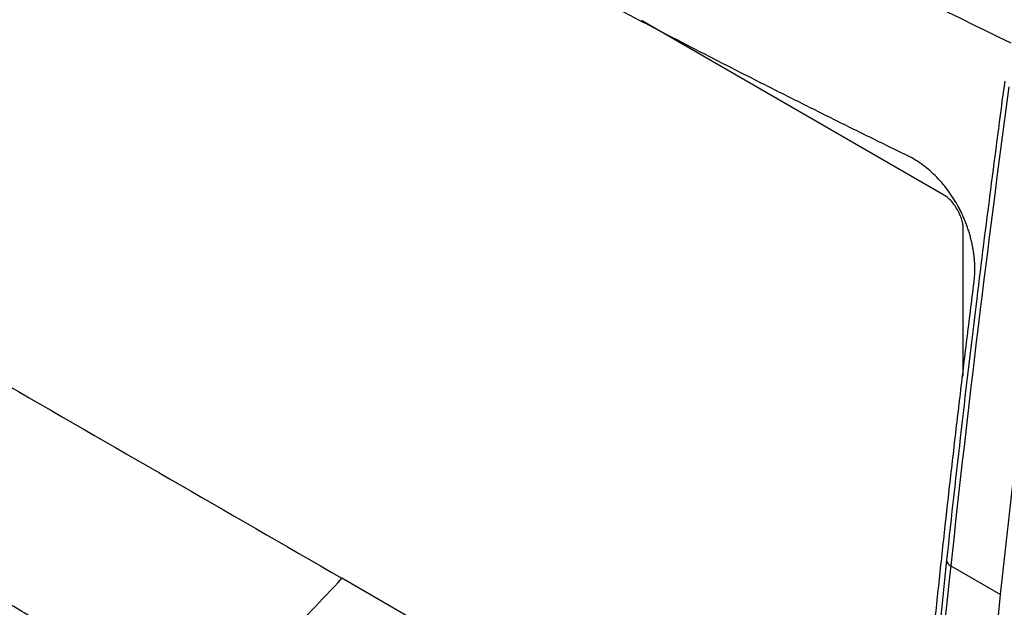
# Model space of a CAD drawing. Header units: millimetres. Extents: x 145 to 933, y -105 to 949.
# Tile 142 of 157: x 787 to 804, y 761 to 771. Entities that reach past the tile are written whole.
import ezdxf

# ---------------------------------------------------------------- set-up
doc = ezdxf.new("R2010")
doc.units = ezdxf.units.MM

msp = doc.modelspace()

# ---------------------------------------------------------------- linework, layer by layer
at = {"color": 7, "linetype": 'Continuous', "lineweight": 25}
for p, q in [((803.423, 768.261), (798.183, 771.286)), ((803.776, 765.101), (803.776, 767.649)), ((803.559, 761.805), (804.425, 761.305)), ((802.827, 755.899), (792.975, 761.587))]:
    msp.add_line(p, q, dxfattribs=at)
at = {"color": 8, "linetype": 'Continuous', "lineweight": 25}
msp.add_arc((803.602, 761.915), 0.117, 185.3587, 248.3914, dxfattribs=at)
at = {"color": 7, "linetype": 'Continuous', "lineweight": 25}
for points, knots in [([(808.744, 791.846), (806.81, 778.023), (805.491, 764.43), (804.097, 737.872), (804.023, 724.908), (804.571, 712.339)], [0, 0, 0, 0, 0.5, 0.5, 1, 1, 1, 1]), ([(802.813, 768.93), (802.574, 769.047), (802.096, 769.281), (801.382, 769.635), (800.672, 769.99), (799.965, 770.348), (799.261, 770.708), (798.561, 771.07), (797.864, 771.434), (797.171, 771.8), (796.48, 772.169), (795.793, 772.539), (795.11, 772.911), (794.43, 773.286), (793.753, 773.663), (793.079, 774.042), (792.409, 774.422), (791.965, 774.678), (791.743, 774.806)], [0, 0, 0, 0, 0.06253, 0.125048, 0.187555, 0.250054, 0.312547, 0.375034, 0.437517, 0.499999, 0.562481, 0.624965, 0.687452, 0.749944, 0.812444, 0.874951, 0.93747, 1, 1, 1, 1]), ([(804.496, 770.229), (804.33, 768.968), (803.962, 766.18), (803.654, 763.417), (803.485, 761.904)], [0, 0, 0, 0, 0.452487, 1, 1, 1, 1]), ([(782.196, 769.352), (782.196, 769.063), (782.196, 768.703), (782.196, 768.342), (782.196, 768.234), (782.195, 768.198), (782.203, 768.124), (782.242, 767.934), (782.377, 767.727), (782.513, 767.628), (782.543, 767.608), (782.559, 767.6), (782.606, 767.573), (782.7, 767.519), (782.918, 767.392), (783.356, 767.14), (784.73, 766.347), (787.978, 764.472), (790.976, 762.741), (792.975, 761.587)], [0, 0, 0, 0, 0.0625, 0.078125, 0.078125, 0.085937, 0.085937, 0.09375, 0.125, 0.128906, 0.128906, 0.132812, 0.132812, 0.140625, 0.15625, 0.1875, 0.25, 0.5, 1, 1, 1, 1]), ([(803.963, 766.736), (803.966, 766.764), (803.972, 766.819), (803.977, 766.902), (803.978, 766.986), (803.975, 767.07), (803.968, 767.154), (803.958, 767.238), (803.945, 767.322), (803.929, 767.404), (803.91, 767.486), (803.889, 767.566), (803.864, 767.644), (803.838, 767.722), (803.808, 767.797), (803.777, 767.872), (803.744, 767.944), (803.695, 768.041), (803.626, 768.162), (803.532, 768.304), (803.429, 768.436), (803.318, 768.56), (803.2, 768.672), (803.076, 768.772), (802.947, 768.861), (802.858, 768.907), (802.813, 768.93)], [0, 0, 0, 0, 0.034358, 0.06812, 0.101386, 0.134252, 0.166873, 0.19921, 0.231177, 0.26269, 0.293687, 0.324225, 0.354378, 0.384216, 0.41381, 0.443086, 0.471945, 0.500297, 0.56171, 0.623544, 0.685858, 0.748098, 0.810471, 0.873402, 0.936559, 1, 1, 1, 1]), ([(803.776, 767.649), (803.776, 767.663), (803.776, 767.69), (803.771, 767.733), (803.762, 767.777), (803.751, 767.82), (803.736, 767.864), (803.719, 767.908), (803.697, 767.953), (803.665, 768.012), (803.621, 768.081), (803.56, 768.155), (803.493, 768.217), (803.447, 768.246), (803.423, 768.261)], [0, 0, 0, 0, 0.064678, 0.127506, 0.189075, 0.250013, 0.310968, 0.372585, 0.435491, 0.500275, 0.627663, 0.750013, 0.872427, 1, 1, 1, 1]), ([(802.644, 753.881), (802.67, 754.208), (802.722, 754.86), (802.806, 755.841), (802.892, 756.823), (802.983, 757.807), (803.077, 758.792), (803.174, 759.779), (803.276, 760.768), (803.381, 761.759), (803.49, 762.751), (803.603, 763.745), (803.719, 764.74), (803.839, 765.737), (803.922, 766.403), (803.963, 766.736)], [0, 0, 0, 0, 0.076915, 0.153825, 0.230732, 0.307638, 0.384544, 0.461452, 0.538364, 0.615281, 0.692204, 0.769137, 0.846079, 0.923033, 1, 1, 1, 1]), ([(790.539, 759.16), (790.273, 759.315), (789.745, 759.624), (788.964, 760.083), (788.202, 760.536), (787.458, 760.982), (786.732, 761.42), (786.025, 761.852), (785.128, 762.404), (784.052, 763.077), (782.832, 763.855), (781.594, 764.662), (780.772, 765.207), (780.324, 765.504)], [0, 0, 0, 0, 0.075762, 0.150078, 0.222949, 0.294378, 0.364365, 0.432912, 0.500021, 0.626676, 0.750006, 0.86343, 1, 1, 1, 1]), ([(779.968, 765.299), (780.186, 765.153), (780.623, 764.862), (781.283, 764.428), (781.947, 763.995), (782.613, 763.565), (783.284, 763.136), (783.958, 762.709), (784.635, 762.285), (785.317, 761.862), (786.001, 761.441), (786.689, 761.022), (787.381, 760.604), (788.077, 760.189), (788.776, 759.776), (789.478, 759.364), (789.949, 759.091), (790.184, 758.955)], [0, 0, 0, 0, 0.066691, 0.133371, 0.200043, 0.266708, 0.333367, 0.400022, 0.466675, 0.533327, 0.59998, 0.666635, 0.733294, 0.799958, 0.86663, 0.93331, 1, 1, 1, 1]), ([(797.701, 736.761), (797.667, 736.746), (797.55, 736.693), (797.166, 736.689), (796.521, 737.044), (795.741, 737.5), (794.593, 738.161), (792.604, 739.31), (789.126, 741.326), (785.824, 743.19), (783.425, 744.631), (782.654, 745.022), (782.235, 745.394), (781.955, 745.739), (781.606, 746.307), (781.346, 747.127), (780.997, 748.109), (780.007, 750.977), (779.039, 753.812), (778.086, 756.581), (777.803, 757.46), (777.869, 758.233), (777.937, 759.741), (778.009, 760.995), (778.067, 761.993)], [0, 0, 0, 0, 0.0045366, 0.015785, 0.0429601, 0.070566, 0.0981719, 0.1632429, 0.2794412, 0.463154, 0.5090821, 0.5319949, 0.543264, 0.5545106, 0.5658073, 0.5923623, 0.6187114, 0.6447354, 0.8213791, 0.8440777, 0.8667393, 0.8895064, 0.9120523, 1, 1, 1, 1]), ([(803.485, 761.904), (803.167, 758.836), (802.73, 754.615), (802.491, 750.487), (802.425, 749.359)], [0, 0, 0, 0, 0.726758, 1, 1, 1, 1])]:
    msp.add_open_spline(points, degree=3, knots=knots, dxfattribs=at)
at = {"color": 8, "linetype": 'Continuous', "lineweight": 25}
msp.add_open_spline([(804.608, 770.89), (802.269, 772.032), (797.429, 774.393), (791.055, 777.988), (785.29, 781.528), (781.986, 783.803), (780.334, 784.94)], degree=3, knots=[0, 0, 0, 0, 0.266878, 0.551972, 0.775986, 1, 1, 1, 1], dxfattribs=at)
at = {"color": 7, "linetype": 'Continuous', "lineweight": 25}
for points in [[(804.57, 770.133), (804.193, 767.341), (803.856, 764.565), (803.559, 761.805)], [(804.425, 761.305), (804.722, 764.065), (805.059, 766.841), (805.436, 769.633)], [(803.559, 761.805), (802.875, 755.462), (802.4, 749.207), (802.112, 743.048)], [(790.829, 759.428), (791.558, 760.111), (792.274, 760.831), (792.975, 761.587)], [(802.948, 741.893), (803.233, 748.263), (803.717, 754.736), (804.425, 761.305)]]:
    msp.add_open_spline(points, degree=3, dxfattribs=at)

doc.saveas('drawing.dxf')
